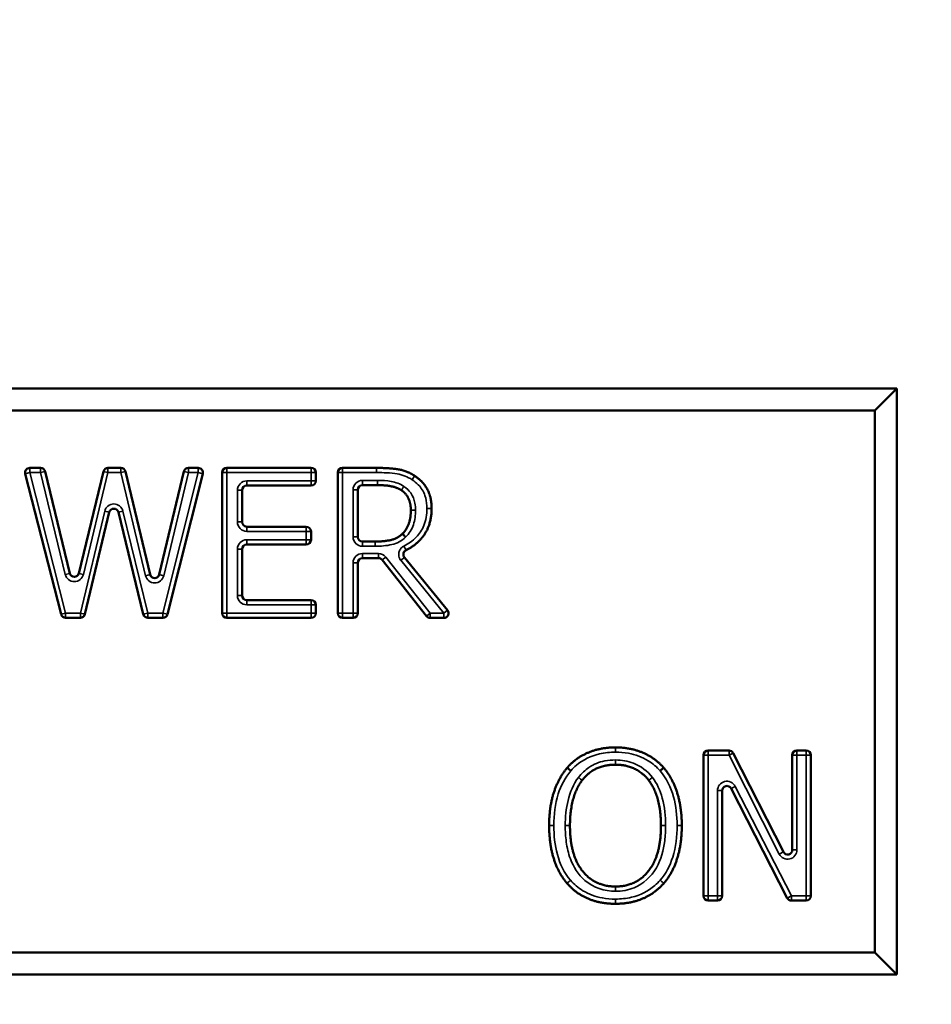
# Model space of a CAD drawing. Header units: inches. Extents: x 1 to 203, y 4 to 128.
# Tile 38 of 66: x 103.989 to 104.962, y 111.245 to 112.295. Entities that reach past the tile are written whole.
import ezdxf

# ---------------------------------------------------------------- set-up
doc = ezdxf.new("R2010")
doc.units = ezdxf.units.IN
doc.header["$LTSCALE"] = 6
doc.header["$MEASUREMENT"] = 0
for name, color, linetype, lineweight in [('Dimension (ANSI)', 7, 'Continuous', 25), ('Visible (ANSI)', 7, 'Continuous', 50), ('Visible Narrow (ANSI)', 7, 'Continuous', 35)]:
    doc.layers.add(name, color=color, linetype=linetype, lineweight=lineweight)
doc.styles.add('Dimension Text', font='tahoma.ttf')
doc.dimstyles.new('Dual Dimension', dxfattribs={"dimscale": 6, "dimtxt": 0.12, "dimasz": 0.098425, "dimexe": 0.125, "dimexo": 0.0625, "dimgap": 0.031496, "dimtad": 0, "dimtih": 1, "dimtoh": 1, "dimrnd": 1e-08, "dimzin": 4, "dimdsep": 46, "dimtxsty": 'Dimension Text', "dimcen": 0.09, "dimdle": 0.393701, "dimclrd": 256, "dimclre": 256, "dimclrt": 256, "dimadec": 0, "dimazin": 1, "dimtfac": 1, "dimtofl": 0, "dimtmove": 0, "dimatfit": 3, "dimfxl": 1, "dimtolj": 1, "dimtzin": 4, "dimlwd": -1, "dimlwe": -1, "dimarcsym": 0})

# ---------------------------------------------------------------- blocks, each defined once
blk = doc.blocks.new('*D10')
at = {"layer": 'Defpoints', "color": 0, "transparency": 16777216}
for p in [(110.2061, 120.2822), (110.2061, 114.1509), (95.7614, 74.914)]:
    blk.add_point(p, dxfattribs=at)
at = {"layer": 'Dimension (ANSI)', "transparency": 16777216}
for p, q in [((95.7614, 75.289), (95.7614, 121.0322)), ((110.2061, 114.5259), (110.2061, 121.0322)), ((96.352, 120.2822), (100.0736, 120.2822)), ((109.6156, 120.2822), (106.7792, 120.2822))]:
    blk.add_line(p, q, dxfattribs=at)
for points in [[(96.352, 120.3806), (96.352, 120.1838), (95.7614, 120.2822)], [(109.6156, 120.3806), (109.6156, 120.1838), (110.2061, 120.2822)]]:
    blk.add_solid(points, dxfattribs=at)
at = {"layer": 'Dimension (ANSI)', "transparency": 16777216, "insert": (103.4264, 120.2822), "char_height": 0.72, "attachment_point": 5, "style": 'Dimension Text'}
blk.add_mtext('\\A1;{\\H3.0x;(}\\S14.44^ 366.9 mm;{\\H3.0x;)}', dxfattribs=at)

msp = doc.modelspace()

# ---------------------------------------------------------------- linework, layer by layer
at = {"layer": 'Visible (ANSI)'}
for p, q in [((104.9249, 111.9016), (103.2374, 111.9016)), ((104.9014, 111.8781), (104.9249, 111.9016)), ((104.9249, 111.2766), (104.9249, 111.9016)), ((103.2608, 111.8781), (104.9014, 111.8781)), ((104.9014, 111.8781), (104.9014, 111.3)), ((103.9998, 111.817), (104.0113, 111.817)), ((104.0162, 111.8132), (104.0425, 111.7045)), ((104.0523, 111.7045), (104.0784, 111.8132)), ((104.0833, 111.817), (104.097, 111.817)), ((104.1019, 111.8132), (104.1283, 111.7032)), ((104.138, 111.7032), (104.1642, 111.8132)), ((104.1691, 111.817), (104.1796, 111.817)), ((104.2051, 111.662), (104.2051, 111.812)), ((104.2101, 111.817), (104.3002, 111.817)), ((104.3052, 111.812), (104.3052, 111.8031)), ((104.3285, 111.662), (104.3285, 111.812)), ((104.3335, 111.817), (104.3698, 111.817)), ((104.0332, 111.6608), (103.9949, 111.8108)), ((104.1845, 111.8108), (104.1468, 111.6608)), ((104.2264, 111.7931), (104.2264, 111.7593)), ((104.3002, 111.7981), (104.2314, 111.7981)), ((104.3498, 111.7936), (104.3498, 111.7434)), ((104.3709, 111.7986), (104.3548, 111.7986)), ((104.0846, 111.7697), (104.0587, 111.6609)), ((104.121, 111.6608), (104.0944, 111.7697)), ((104.2314, 111.7543), (104.2949, 111.7543)), ((104.2999, 111.7493), (104.2999, 111.7403)), ((104.3548, 111.7384), (104.3685, 111.7384)), ((104.2264, 111.7303), (104.2264, 111.6809)), ((104.2949, 111.7353), (104.2314, 111.7353)), ((104.3718, 111.7207), (104.3548, 111.7207)), ((104.4232, 111.6589), (104.3757, 111.7188)), ((104.3996, 111.7215), (104.4457, 111.6652)), ((104.3498, 111.7157), (104.3498, 111.662)), ((104.2314, 111.6759), (104.3002, 111.6759)), ((104.3052, 111.6709), (104.3052, 111.662)), ((104.0538, 111.657), (104.0381, 111.657)), ((104.1419, 111.657), (104.1259, 111.657)), ((104.3002, 111.657), (104.2101, 111.657)), ((104.3448, 111.657), (104.3335, 111.657)), ((104.4418, 111.657), (104.4271, 111.657)), ((104.7188, 111.3604), (104.7188, 111.5104)), ((104.7238, 111.5154), (104.7459, 111.5154)), ((104.7504, 111.5127), (104.804, 111.4073)), ((104.8134, 111.4096), (104.8134, 111.5104)), ((104.8184, 111.5154), (104.8283, 111.5154)), ((104.8333, 111.5104), (104.8333, 111.3604)), ((104.7386, 111.4727), (104.7386, 111.3604)), ((104.808, 111.3581), (104.7481, 111.4749)), ((104.7336, 111.3554), (104.7238, 111.3554)), ((104.8283, 111.3554), (104.8125, 111.3554)), ((104.9014, 111.3), (103.2608, 111.3)), ((104.9014, 111.3), (104.9249, 111.2766)), ((103.2374, 111.2766), (104.9249, 111.2766))]:
    msp.add_line(p, q, dxfattribs=at)
for centre, start, end in [((103.9998, 111.812), 90, 194.3199), ((104.0113, 111.812), 13.627, 90), ((104.0833, 111.812), 90, 166.4788), ((104.097, 111.812), 13.4748, 90), ((104.1691, 111.812), 90, 166.5776), ((104.1796, 111.812), 345.8982, 90), ((104.2101, 111.812), 90, 180), ((104.3002, 111.812), 0, 90), ((104.3335, 111.812), 90, 180), ((104.3002, 111.8031), 270, 0), ((104.2314, 111.7931), 90, 180), ((104.3548, 111.7936), 90, 180), ((104.0895, 111.7685), 13.7726, 166.5974), ((104.2314, 111.7593), 180, 270), ((104.2949, 111.7493), 0, 90), ((104.2949, 111.7403), 270, 0), ((104.3548, 111.7434), 180, 270), ((104.2314, 111.7303), 90, 180), ((104.3548, 111.7157), 90, 180), ((104.3718, 111.7157), 38.46, 90), ((104.0474, 111.7057), 193.627, 346.4788), ((104.1331, 111.7043), 193.4748, 346.5776), ((104.2314, 111.6809), 180, 270), ((104.3002, 111.6709), 0, 90), ((104.4418, 111.662), 270, 39.2662), ((104.0381, 111.662), 194.3199, 270), ((104.0538, 111.662), 270, 346.5974), ((104.1259, 111.662), 193.7726, 270), ((104.1419, 111.662), 270, 345.8982), ((104.2101, 111.662), 180, 270), ((104.3002, 111.662), 270, 0), ((104.3335, 111.662), 180, 270), ((104.3448, 111.662), 270, 0), ((104.4271, 111.662), 218.46, 270), ((104.7238, 111.5104), 90, 180), ((104.7459, 111.5104), 26.9624, 90), ((104.8184, 111.5104), 90, 180), ((104.8283, 111.5104), 0, 90), ((104.7436, 111.4727), 27.165, 180), ((104.8084, 111.4096), 206.9624, 0), ((104.7238, 111.3604), 180, 270), ((104.7336, 111.3604), 270, 0), ((104.8283, 111.3604), 270, 0), ((104.8125, 111.3604), 207.165, 270)]:
    msp.add_arc(centre, 0.005, start, end, dxfattribs=at)
for points in [[(104.3698, 111.817), (104.3835, 111.817), (104.402, 111.814), (104.4105, 111.8086)], [(104.4105, 111.8086), (104.4189, 111.8031), (104.4286, 111.7862), (104.4286, 111.7736)], [(104.3963, 111.7932), (104.3918, 111.7961), (104.3797, 111.7986), (104.3709, 111.7986)], [(104.4064, 111.7719), (104.4064, 111.7789), (104.4015, 111.7897), (104.3963, 111.7932)], [(104.3974, 111.7467), (104.402, 111.7511), (104.4064, 111.7636), (104.4064, 111.7719)], [(104.3685, 111.7384), (104.3777, 111.7384), (104.3923, 111.7417), (104.3974, 111.7467)], [(104.5732, 111.4971), (104.5825, 111.5077), (104.6086, 111.5188), (104.6247, 111.5188)], [(104.6247, 111.5188), (104.641, 111.5188), (104.6672, 111.5074), (104.6763, 111.4971)], [(104.554, 111.4354), (104.554, 111.4555), (104.564, 111.4861), (104.5732, 111.4971)], [(104.6248, 111.5004), (104.6133, 111.5004), (104.5959, 111.4923), (104.5893, 111.4838)], [(104.6602, 111.4838), (104.6538, 111.4921), (104.6359, 111.5004), (104.6248, 111.5004)], [(104.6763, 111.4971), (104.6853, 111.4865), (104.6955, 111.4554), (104.6955, 111.4354)], [(104.5893, 111.4838), (104.5829, 111.4756), (104.5762, 111.451), (104.5762, 111.4354)], [(104.6733, 111.4354), (104.6733, 111.4512), (104.6664, 111.4757), (104.6602, 111.4838)], [(104.5731, 111.3738), (104.5639, 111.3844), (104.554, 111.4157), (104.554, 111.4354)], [(104.5762, 111.4354), (104.5762, 111.4039), (104.6026, 111.3704), (104.6248, 111.3704)], [(104.6248, 111.3704), (104.647, 111.3704), (104.6733, 111.4039), (104.6733, 111.4354)], [(104.6955, 111.4354), (104.6955, 111.4159), (104.6856, 111.3844), (104.6763, 111.3738)], [(104.6247, 111.352), (104.6085, 111.352), (104.5825, 111.363), (104.5731, 111.3738)], [(104.6763, 111.3738), (104.6664, 111.3627), (104.6404, 111.352), (104.6247, 111.352)]]:
    msp.add_open_spline(points, degree=2, dxfattribs=at)
for points, degree, knots in [([(104.4286, 111.7736), (104.4286, 111.7561), (104.4125, 111.7347), (104.4013, 111.7292)], 2, [0, 0, 0, 1, 1.800624, 1.800624, 1.800624]), ([(104.4009, 111.7432), (104.4008, 111.7432), (104.4008, 111.7432), (104.4004, 111.7437), (104.3999, 111.7441), (104.3991, 111.745), (104.3987, 111.7454), (104.3981, 111.746), (104.3978, 111.7463), (104.3975, 111.7466), (104.3974, 111.7467), (104.3974, 111.7467)], 3, [-0.0000926, -0.0000926, -0.0000926, -0.0000926, 0, 0, 0.0050371, 0.0050371, 0.00999863, 0.00999863, 0.01495965, 0.01495965, 0.01992037, 0.01992037, 0.01992037, 0.01992037]), ([(104.3996, 111.7215), (104.3992, 111.722), (104.3989, 111.7226), (104.3985, 111.7238), (104.3985, 111.7245), (104.3986, 111.7258), (104.3988, 111.7264), (104.3993, 111.7275), (104.3996, 111.7279), (104.4004, 111.7286), (104.4008, 111.7289), (104.4013, 111.7292)], 3, [0, 0, 0, 0, 0.00496118, 0.00496118, 0.00992237, 0.00992237, 0.01488355, 0.01488355, 0.01888589, 0.01888589, 0.02288822, 0.02288822, 0.02288822, 0.02288822]), ([(104.577, 111.4939), (104.577, 111.4939), (104.577, 111.4939), (104.5765, 111.4943), (104.576, 111.4947), (104.575, 111.4955), (104.5746, 111.4959), (104.5739, 111.4965), (104.5737, 111.4967), (104.5733, 111.497), (104.5732, 111.4971), (104.5732, 111.4971)], 3, [-0.0000926, -0.0000926, -0.0000926, -0.0000926, 0, 0, 0.00503705, 0.00503705, 0.00999849, 0.00999849, 0.01495953, 0.01495953, 0.01992038, 0.01992038, 0.01992038, 0.01992038]), ([(104.6725, 111.4938), (104.6725, 111.4938), (104.6725, 111.4939), (104.673, 111.4943), (104.6735, 111.4947), (104.6744, 111.4955), (104.6748, 111.4959), (104.6755, 111.4965), (104.6758, 111.4967), (104.6762, 111.497), (104.6763, 111.4971), (104.6763, 111.4971)], 3, [-0.02001256, -0.02001256, -0.02001256, -0.02001256, -0.01991996, -0.01991996, -0.0148834, -0.0148834, -0.00992208, -0.00992208, -0.00496099, -0.00496099, 0, 0, 0, 0])]:
    msp.add_open_spline(points, degree=degree, knots=knots, dxfattribs=at)
at = {"layer": 'Visible Narrow (ANSI)'}
for p, q in [((103.9998, 111.812), (103.9949, 111.8108)), ((103.9998, 111.817), (103.9998, 111.812)), ((103.9998, 111.812), (104.0113, 111.812)), ((104.0381, 111.662), (103.9998, 111.812)), ((104.0113, 111.812), (104.0113, 111.817)), ((104.0162, 111.8132), (104.0113, 111.812)), ((104.0113, 111.812), (104.0377, 111.7033)), ((104.0571, 111.7033), (104.0833, 111.812)), ((104.0833, 111.812), (104.0784, 111.8132)), ((104.0833, 111.817), (104.0833, 111.812)), ((104.0833, 111.812), (104.097, 111.812)), ((104.097, 111.812), (104.097, 111.817)), ((104.1019, 111.8132), (104.097, 111.812)), ((104.097, 111.812), (104.1234, 111.702)), ((104.1796, 111.812), (104.1419, 111.662)), ((104.1428, 111.702), (104.1691, 111.812)), ((104.1691, 111.812), (104.1642, 111.8132)), ((104.1691, 111.817), (104.1691, 111.812)), ((104.1691, 111.812), (104.1796, 111.812)), ((104.1796, 111.812), (104.1796, 111.817)), ((104.1845, 111.8108), (104.1796, 111.812)), ((104.2101, 111.812), (104.2051, 111.812)), ((104.2101, 111.817), (104.2101, 111.812)), ((104.2101, 111.812), (104.3002, 111.812)), ((104.2101, 111.662), (104.2101, 111.812)), ((104.3002, 111.812), (104.3002, 111.817)), ((104.3052, 111.812), (104.3002, 111.812)), ((104.3002, 111.812), (104.3002, 111.8031)), ((104.3335, 111.812), (104.3285, 111.812)), ((104.3335, 111.817), (104.3335, 111.812)), ((104.3335, 111.662), (104.3335, 111.812)), ((104.3335, 111.812), (104.3698, 111.812)), ((104.3698, 111.812), (104.3698, 111.817)), ((104.2314, 111.7981), (104.2314, 111.8031)), ((104.3002, 111.8031), (104.2314, 111.8031)), ((104.3002, 111.7981), (104.3002, 111.8031)), ((104.3002, 111.8031), (104.3052, 111.8031)), ((104.3709, 111.8036), (104.3548, 111.8036)), ((104.3548, 111.8036), (104.3548, 111.7986)), ((104.3709, 111.8036), (104.3709, 111.7986)), ((104.4078, 111.8044), (104.4105, 111.8086)), ((104.2264, 111.7931), (104.2214, 111.7931)), ((104.2214, 111.7931), (104.2214, 111.7593)), ((104.3448, 111.7936), (104.3448, 111.7434)), ((104.3448, 111.7936), (104.3498, 111.7936)), ((104.0798, 111.7708), (104.0538, 111.662)), ((104.0846, 111.7697), (104.0798, 111.7708)), ((104.0944, 111.7697), (104.0992, 111.7709)), ((104.1259, 111.662), (104.0992, 111.7709)), ((104.4114, 111.7719), (104.4064, 111.7719)), ((104.4286, 111.7736), (104.4236, 111.7736)), ((104.2264, 111.7593), (104.2214, 111.7593)), ((104.2314, 111.7543), (104.2314, 111.7493)), ((104.2314, 111.7493), (104.2949, 111.7493)), ((104.2949, 111.7493), (104.2949, 111.7543)), ((104.2999, 111.7493), (104.2949, 111.7493)), ((104.2949, 111.7493), (104.2949, 111.7403)), ((104.2314, 111.7353), (104.2314, 111.7403)), ((104.2949, 111.7403), (104.2314, 111.7403)), ((104.2949, 111.7403), (104.2999, 111.7403)), ((104.2949, 111.7353), (104.2949, 111.7403)), ((104.3448, 111.7434), (104.3498, 111.7434)), ((104.3548, 111.7334), (104.3548, 111.7384)), ((104.3685, 111.7334), (104.3685, 111.7384)), ((104.2264, 111.7303), (104.2214, 111.7303)), ((104.2214, 111.7303), (104.2214, 111.6809)), ((104.3548, 111.7334), (104.3685, 111.7334)), ((104.3991, 111.7336), (104.4013, 111.7292)), ((104.3548, 111.7257), (104.3548, 111.7207)), ((104.3718, 111.7257), (104.3548, 111.7257)), ((104.3718, 111.7257), (104.3718, 111.7207)), ((104.3796, 111.7219), (104.3757, 111.7188)), ((104.4271, 111.662), (104.3796, 111.7219)), ((104.3957, 111.7184), (104.3996, 111.7215)), ((104.3957, 111.7184), (104.4418, 111.662)), ((104.3448, 111.7157), (104.3498, 111.7157)), ((104.3448, 111.7157), (104.3448, 111.662)), ((104.0425, 111.7045), (104.0377, 111.7033)), ((104.0523, 111.7045), (104.0571, 111.7033)), ((104.1283, 111.7032), (104.1234, 111.702)), ((104.138, 111.7032), (104.1428, 111.702)), ((104.2264, 111.6809), (104.2214, 111.6809)), ((104.2314, 111.6759), (104.2314, 111.6709)), ((104.3002, 111.6709), (104.3002, 111.6759)), ((104.2314, 111.6709), (104.3002, 111.6709)), ((104.3052, 111.6709), (104.3002, 111.6709)), ((104.3002, 111.6709), (104.3002, 111.662)), ((104.4418, 111.662), (104.4457, 111.6652)), ((104.0332, 111.6608), (104.0381, 111.662)), ((104.0538, 111.662), (104.0381, 111.662)), ((104.0381, 111.662), (104.0381, 111.657)), ((104.0538, 111.657), (104.0538, 111.662)), ((104.0538, 111.662), (104.0587, 111.6609)), ((104.121, 111.6608), (104.1259, 111.662)), ((104.1419, 111.662), (104.1259, 111.662)), ((104.1259, 111.662), (104.1259, 111.657)), ((104.1419, 111.657), (104.1419, 111.662)), ((104.1419, 111.662), (104.1468, 111.6608)), ((104.2051, 111.662), (104.2101, 111.662)), ((104.3002, 111.662), (104.2101, 111.662)), ((104.2101, 111.662), (104.2101, 111.657)), ((104.3002, 111.657), (104.3002, 111.662)), ((104.3002, 111.662), (104.3052, 111.662)), ((104.3285, 111.662), (104.3335, 111.662)), ((104.3448, 111.662), (104.3335, 111.662)), ((104.3335, 111.662), (104.3335, 111.657)), ((104.3448, 111.657), (104.3448, 111.662)), ((104.3448, 111.662), (104.3498, 111.662)), ((104.4232, 111.6589), (104.4271, 111.662)), ((104.4418, 111.662), (104.4271, 111.662)), ((104.4271, 111.662), (104.4271, 111.657)), ((104.4418, 111.657), (104.4418, 111.662)), ((104.6247, 111.5138), (104.6247, 111.5188)), ((104.7238, 111.5104), (104.7188, 111.5104)), ((104.7238, 111.5154), (104.7238, 111.5104)), ((104.7238, 111.5104), (104.7459, 111.5104)), ((104.7238, 111.3604), (104.7238, 111.5104)), ((104.7459, 111.5104), (104.7459, 111.5154)), ((104.7504, 111.5127), (104.7459, 111.5104)), ((104.7459, 111.5104), (104.7995, 111.405)), ((104.8184, 111.5104), (104.8134, 111.5104)), ((104.8184, 111.5154), (104.8184, 111.5104)), ((104.8184, 111.5104), (104.8283, 111.5104)), ((104.8184, 111.4096), (104.8184, 111.5104)), ((104.8283, 111.5104), (104.8283, 111.5154)), ((104.8333, 111.5104), (104.8283, 111.5104)), ((104.8283, 111.5104), (104.8283, 111.3604)), ((104.6248, 111.5054), (104.6248, 111.5004)), ((104.7481, 111.4749), (104.7525, 111.4772)), ((104.8125, 111.3604), (104.7525, 111.4772)), ((104.7386, 111.4727), (104.7336, 111.4727)), ((104.7336, 111.4727), (104.7336, 111.3604)), ((104.559, 111.4354), (104.554, 111.4354)), ((104.5712, 111.4354), (104.5762, 111.4354)), ((104.6783, 111.4354), (104.6733, 111.4354)), ((104.6905, 111.4354), (104.6955, 111.4354)), ((104.804, 111.4073), (104.7995, 111.405)), ((104.8134, 111.4096), (104.8184, 111.4096)), ((104.6248, 111.3654), (104.6248, 111.3704)), ((104.7188, 111.3604), (104.7238, 111.3604)), ((104.7336, 111.3604), (104.7238, 111.3604)), ((104.7238, 111.3604), (104.7238, 111.3554)), ((104.7336, 111.3554), (104.7336, 111.3604)), ((104.7336, 111.3604), (104.7386, 111.3604)), ((104.808, 111.3581), (104.8125, 111.3604)), ((104.8283, 111.3604), (104.8125, 111.3604)), ((104.8125, 111.3604), (104.8125, 111.3554)), ((104.8283, 111.3554), (104.8283, 111.3604)), ((104.8283, 111.3604), (104.8333, 111.3604)), ((104.6247, 111.357), (104.6247, 111.352))]:
    msp.add_line(p, q, dxfattribs=at)
for centre, start, end in [((104.2314, 111.7931), 90, 180), ((104.3548, 111.7936), 90, 180), ((104.0895, 111.7685), 13.7726, 166.5974), ((104.2314, 111.7593), 180, 270), ((104.2314, 111.7303), 90, 180), ((104.3548, 111.7434), 180, 270), ((104.3548, 111.7157), 90, 180), ((104.3718, 111.7157), 38.46, 90), ((104.0474, 111.7057), 193.627, 346.4788), ((104.1331, 111.7043), 193.4748, 346.5776), ((104.2314, 111.6809), 180, 270), ((104.7436, 111.4727), 27.165, 180), ((104.8084, 111.4096), 206.9624, 0)]:
    msp.add_arc(centre, 0.01, start, end, dxfattribs=at)
for points, knots in [([(104.3698, 111.812), (104.3772, 111.812), (104.3846, 111.8118), (104.392, 111.8106), (104.3976, 111.8097), (104.403, 111.8075), (104.4078, 111.8044)], [-0.09985493, -0.09985493, -0.09985493, -0.09985493, -0.04329825, -0.04329825, -0.04329825, 0, 0, 0, 0]), ([(104.3991, 111.7973), (104.3991, 111.7973), (104.3991, 111.7973), (104.3991, 111.7973), (104.395, 111.8), (104.3903, 111.8017), (104.3807, 111.8034), (104.3758, 111.8036), (104.3709, 111.8036)], [-0.07416286, -0.07416286, -0.07416286, -0.07416286, -0.07408431, -0.07408431, -0.07408431, -0.03704215, -0.03704215, 0, 0, 0, 0]), ([(104.4078, 111.8044), (104.4101, 111.8029), (104.4124, 111.801), (104.4175, 111.7957), (104.42, 111.7918), (104.4227, 111.784), (104.4233, 111.7803), (104.4236, 111.7756), (104.4236, 111.7746), (104.4236, 111.7736)], [-0.09182504, -0.09182504, -0.09182504, -0.09182504, -0.07028668, -0.07028668, -0.0358253, -0.0358253, -0.00774896, -0.00774896, 0, 0, 0, 0]), ([(104.3991, 111.7973), (104.3987, 111.7968), (104.3984, 111.7962), (104.3977, 111.7952), (104.3974, 111.7948), (104.3969, 111.794), (104.3967, 111.7937), (104.3964, 111.7933), (104.3963, 111.7932), (104.3963, 111.7932)], [0, 0, 0, 0, 0.25, 0.25, 0.5, 0.5, 0.75, 0.75, 1, 1, 1, 1]), ([(104.4114, 111.7719), (104.4114, 111.7744), (104.4112, 111.7769), (104.41, 111.7832), (104.4086, 111.787), (104.4044, 111.793), (104.4019, 111.7954), (104.3991, 111.7973), (104.3991, 111.7973), (104.3991, 111.7973), (104.3991, 111.7973)], [-0.074465, -0.074465, -0.074465, -0.074465, -0.055692, -0.055692, -0.0256552, -0.0256552, 0, 0, 0, 0.00007854, 0.00007854, 0.00007854, 0.00007854]), ([(104.4236, 111.7736), (104.4236, 111.7705), (104.4234, 111.7674), (104.4224, 111.7613), (104.4215, 111.7583), (104.4184, 111.7508), (104.4156, 111.7466), (104.4084, 111.7392), (104.4039, 111.736), (104.3991, 111.7336)], [-0.1254748, -0.1254748, -0.1254748, -0.1254748, -0.1022205, -0.1022205, -0.0784743, -0.0784743, -0.0408739, -0.0408739, 0, 0, 0, 0]), ([(104.4009, 111.7432), (104.4046, 111.7467), (104.4075, 111.7514), (104.4108, 111.7613), (104.4114, 111.7667), (104.4114, 111.7719)], [-0.07969333, -0.07969333, -0.07969333, -0.07969333, -0.03993734, -0.03993734, 0, 0, 0, 0]), ([(104.3685, 111.7334), (104.3744, 111.7334), (104.3803, 111.7339), (104.3861, 111.7352), (104.3916, 111.7364), (104.3969, 111.7392), (104.4009, 111.7432)], [-0.08817757, -0.08817757, -0.08817757, -0.08817757, -0.0432264, -0.0432264, -0.0432264, -0.00018141, -0.00018141, -0.00018141, -0.00018141]), ([(104.3991, 111.7336), (104.3985, 111.7334), (104.3979, 111.733), (104.3966, 111.732), (104.3959, 111.7312), (104.3945, 111.7293), (104.394, 111.728), (104.3933, 111.7249), (104.3935, 111.7231), (104.3944, 111.7203), (104.395, 111.7193), (104.3957, 111.7184)], [0, 0, 0, 0, 0.00495038, 0.00495038, 0.01287098, 0.01287098, 0.02316776, 0.02316776, 0.03655358, 0.03655358, 0.04564843, 0.04564843, 0.04564843, 0.04564843]), ([(104.577, 111.4939), (104.5789, 111.496), (104.5809, 111.498), (104.5901, 111.5058), (104.5986, 111.5098), (104.6132, 111.5132), (104.619, 111.5138), (104.6247, 111.5138)], [-0.1346298, -0.1346298, -0.1346298, -0.1346298, -0.1130167, -0.1130167, -0.0434679, -0.0434679, 0, 0, 0, 0]), ([(104.6247, 111.5138), (104.6293, 111.5138), (104.634, 111.5134), (104.6461, 111.5112), (104.6532, 111.5085), (104.6644, 111.5017), (104.6688, 111.498), (104.6725, 111.4938)], [-0.1351131, -0.1351131, -0.1351131, -0.1351131, -0.0995986, -0.0995986, -0.0427753, -0.0427753, -0.0001172, -0.0001172, -0.0001172, -0.0001172]), ([(104.6248, 111.5054), (104.621, 111.5054), (104.6171, 111.5051), (104.6073, 111.5032), (104.6016, 111.5009), (104.5922, 111.4946), (104.5885, 111.4909), (104.5853, 111.4868)], [-0.1145522, -0.1145522, -0.1145522, -0.1145522, -0.0855742, -0.0855742, -0.0392094, -0.0392094, -0.00002, -0.00002, -0.00002, -0.00002]), ([(104.6642, 111.4868), (104.659, 111.4935), (104.6519, 111.499), (104.6379, 111.5043), (104.6313, 111.5054), (104.6248, 111.5054)], [-0.1141001, -0.1141001, -0.1141001, -0.1141001, -0.0494806, -0.0494806, 0, 0, 0, 0]), ([(104.559, 111.4354), (104.559, 111.4468), (104.5602, 111.4584), (104.5637, 111.4692), (104.5666, 111.4781), (104.571, 111.4867), (104.577, 111.4939)], [-0.1579681, -0.1579681, -0.1579681, -0.1579681, -0.071158, -0.071158, -0.071158, -0.0001566, -0.0001566, -0.0001566, -0.0001566]), ([(104.5853, 111.4868), (104.5798, 111.4797), (104.5763, 111.471), (104.572, 111.4535), (104.5712, 111.4444), (104.5712, 111.4354)], [-0.1372544, -0.1372544, -0.1372544, -0.1372544, -0.0686372, -0.0686372, 0, 0, 0, 0]), ([(104.5893, 111.4838), (104.5893, 111.4838), (104.5892, 111.4838), (104.5888, 111.4841), (104.5885, 111.4844), (104.5877, 111.4849), (104.5873, 111.4853), (104.5863, 111.486), (104.5858, 111.4864), (104.5853, 111.4868)], [0, 0, 0, 0, 0.25, 0.25, 0.5, 0.5, 0.75, 0.75, 1, 1, 1, 1]), ([(104.6642, 111.4868), (104.6636, 111.4864), (104.6631, 111.486), (104.6622, 111.4853), (104.6617, 111.4849), (104.661, 111.4844), (104.6607, 111.4841), (104.6603, 111.4838), (104.6602, 111.4838), (104.6602, 111.4838)], [0, 0, 0, 0, 0.25, 0.25, 0.5, 0.5, 0.75, 0.75, 1, 1, 1, 1]), ([(104.6783, 111.4354), (104.6783, 111.4453), (104.6773, 111.4553), (104.6747, 111.4648), (104.6725, 111.4726), (104.6691, 111.4804), (104.6642, 111.4868)], [-0.1372406, -0.1372406, -0.1372406, -0.1372406, -0.0619463, -0.0619463, -0.0619463, -0.0000342, -0.0000342, -0.0000342, -0.0000342]), ([(104.6725, 111.4938), (104.6792, 111.486), (104.6838, 111.4762), (104.6894, 111.4563), (104.6905, 111.4458), (104.6905, 111.4354)], [-0.1576988, -0.1576988, -0.1576988, -0.1576988, -0.078908, -0.078908, 0, 0, 0, 0]), ([(104.5768, 111.3771), (104.5701, 111.3849), (104.5655, 111.3947), (104.56, 111.4146), (104.559, 111.4251), (104.559, 111.4354)], [-0.157336, -0.157336, -0.157336, -0.157336, -0.0786926, -0.0786926, 0, 0, 0, 0]), ([(104.5712, 111.4354), (104.5712, 111.4296), (104.5715, 111.4237), (104.5731, 111.4118), (104.5745, 111.4058), (104.5799, 111.3913), (104.5851, 111.3832), (104.6011, 111.3692), (104.613, 111.3654), (104.6248, 111.3654)], [-0.2513063, -0.2513063, -0.2513063, -0.2513063, -0.2069217, -0.2069217, -0.1605576, -0.1605576, -0.0894826, -0.0894826, 0, 0, 0, 0]), ([(104.6248, 111.3654), (104.6315, 111.3654), (104.6385, 111.3666), (104.6547, 111.3732), (104.663, 111.3811), (104.6734, 111.3993), (104.6761, 111.4092), (104.678, 111.4245), (104.6783, 111.43), (104.6783, 111.4354)], [-0.2512445, -0.2512445, -0.2512445, -0.2512445, -0.1998194, -0.1998194, -0.1177521, -0.1177521, -0.0413675, -0.0413675, 0, 0, 0, 0]), ([(104.6905, 111.4354), (104.6905, 111.4241), (104.6891, 111.4125), (104.6858, 111.4017), (104.683, 111.3928), (104.6787, 111.3841), (104.6725, 111.3771)], [-0.1574548, -0.1574548, -0.1574548, -0.1574548, -0.0710032, -0.0710032, -0.0710032, -0.0000203, -0.0000203, -0.0000203, -0.0000203]), ([(104.5731, 111.3738), (104.5731, 111.3738), (104.5732, 111.3739), (104.5735, 111.3742), (104.5738, 111.3745), (104.5745, 111.3751), (104.5749, 111.3754), (104.5758, 111.3762), (104.5763, 111.3767), (104.5768, 111.3771)], [0, 0, 0, 0, 0.25, 0.25, 0.5, 0.5, 0.75, 0.75, 1, 1, 1, 1]), ([(104.6247, 111.357), (104.62, 111.357), (104.6154, 111.3574), (104.6034, 111.3595), (104.5964, 111.3621), (104.5851, 111.369), (104.5806, 111.3728), (104.5768, 111.3771)], [-0.1353062, -0.1353062, -0.1353062, -0.1353062, -0.1001219, -0.1001219, -0.043827, -0.043827, -0.0000493, -0.0000493, -0.0000493, -0.0000493]), ([(104.6725, 111.3771), (104.6707, 111.3751), (104.6688, 111.3732), (104.6598, 111.3653), (104.6511, 111.3611), (104.6363, 111.3576), (104.6305, 111.357), (104.6247, 111.357)], [-0.1353513, -0.1353513, -0.1353513, -0.1353513, -0.1148415, -0.1148415, -0.0441698, -0.0441698, 0, 0, 0, 0]), ([(104.6763, 111.3738), (104.6763, 111.3738), (104.6762, 111.3739), (104.6758, 111.3742), (104.6755, 111.3745), (104.6748, 111.3751), (104.6744, 111.3754), (104.6735, 111.3762), (104.673, 111.3767), (104.6725, 111.3771)], [0, 0, 0, 0, 0.25, 0.25, 0.5, 0.5, 0.75, 0.75, 1, 1, 1, 1])]:
    msp.add_open_spline(points, degree=3, knots=knots, dxfattribs=at)

# ---------------------------------------------------------------- dimensions: what is measured, and where the dimension line sits
at = {"layer": 'Dimension (ANSI)'}
dim = msp.add_linear_dim(base=(110.2061, 120.2822), p1=(95.7614, 74.914), p2=(110.2061, 114.1509), angle=180, text='{\\H3.0x;(}\\S<>^ 366.9 mm;{\\H3.0x;)}', dimstyle='Dual Dimension', override={"dimgap": 0.031496, "dimtih": 0, "dimtoh": 0, "dimdec": 2, "dimpost": '\\X', "dimtol": 0, "dimlim": 0, "dimtp": 0, "dimtm": 0, "dimtdec": 2, "dimatfit": 1}, dxfattribs=at)
dim.commit()
dim.dimension.update_dxf_attribs({"geometry": '*D10', "text_midpoint": (103.4264, 120.2822), "dimtype": 160})

doc.saveas('drawing.dxf')
